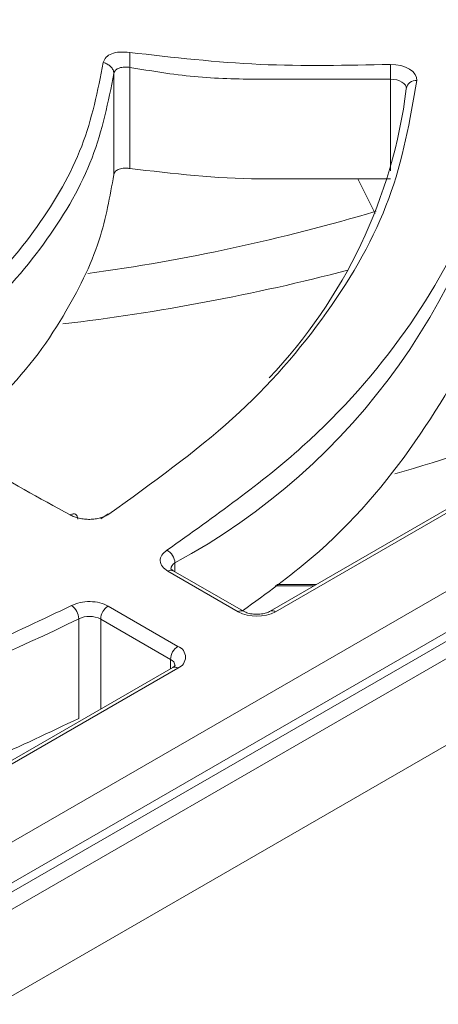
# Model space of a CAD drawing. Header units: millimetres. Extents: x -420 to 420, y -297 to 297.
# Tile 189 of 197: x 336.5 to 344.42, y 215.74 to 234.38. Entities that reach past the tile are written whole.
import ezdxf

# ---------------------------------------------------------------- set-up
doc = ezdxf.new("R2010")
doc.units = ezdxf.units.MM
doc.header["$MEASUREMENT"] = 0
doc.layers.add('layer 1', color=7, linetype='Continuous')

msp = doc.modelspace()

# ---------------------------------------------------------------- linework, layer by layer
at = {"layer": 'layer 1', "color": 7, "lineweight": 9}
for points in [[(308.3088, 201.3498), (308.3088, 201.3498), (371.095, 237.5958), (371.095, 237.5958)], [(370.7398, 235.75), (370.7398, 235.75), (309.0191, 200.1196), (309.0191, 200.1196)], [(312.9277, 205.2884), (312.9277, 205.2884), (365.4971, 235.6361), (365.4971, 235.6361)], [(366.1553, 235.2421), (366.1553, 235.2421), (313.3017, 204.7303), (313.3017, 204.7303)], [(366.4066, 235.2172), (366.4066, 235.2172), (313.5529, 204.7054), (313.5529, 204.7054)], [(338.5842, 233.4754), (338.5842, 233.4754), (338.5842, 231.561), (338.5842, 231.561)], [(338.2834, 231.4447), (338.2834, 231.4447), (338.2834, 233.3597), (338.2834, 233.3597)], [(343.5159, 231.516), (343.5159, 231.516), (343.5159, 233.2517), (343.5159, 233.2517)], [(339.4382, 224.0915), (342.8496, 225.9347), (345.2113, 229.2579), (345.8302, 233.0859)], [(341.2204, 227.5944), (342.6479, 229.0952), (343.5577, 231.0133), (343.8168, 233.0684)], [(342.901, 231.3648), (342.901, 231.3648), (343.2303, 230.7105), (343.2303, 230.7105)], [(337.7875, 229.5702), (339.6353, 229.825), (341.461, 230.22), (343.2487, 230.7523)], [(337.3145, 228.6176), (339.1331, 228.8323), (340.9352, 229.1716), (342.7075, 229.6327)], [(286.9128, 179.9748), (286.9128, 179.9748), (370.7398, 228.367), (370.7398, 228.367)], [(343.5985, 225.7769), (345.4932, 226.3194), (347.3326, 227.0389), (349.0926, 227.9259)], [(348.7925, 227.537), (348.7925, 227.537), (341.2432, 223.1788), (341.2432, 223.1788)], [(348.893, 227.527), (348.893, 227.527), (341.3436, 223.169), (341.3436, 223.169)], [(371.4503, 227.1366), (371.4503, 227.1366), (287.6233, 178.7444), (287.6233, 178.7444)], [(338.0381, 224.9279), (338.0381, 224.9279), (338.1779, 225.02), (338.1779, 225.02)], [(339.4382, 224.0915), (339.4328, 224.1923), (339.3765, 224.2833), (339.2885, 224.3329)], [(339.4382, 224.0915), (339.3937, 224.0684), (339.3647, 224.0239), (339.3611, 223.9743)], [(339.4382, 224.0915), (339.4382, 224.0915), (339.4382, 223.9267), (339.4382, 223.9267)], [(339.4076, 223.9444), (339.3749, 223.959), (339.3365, 223.9554), (339.3074, 223.9343)], [(340.6331, 223.169), (340.6331, 223.169), (339.3074, 223.9343), (339.3074, 223.9343)], [(340.7335, 223.1788), (340.7335, 223.1788), (339.4076, 223.9444), (339.4076, 223.9444)], [(293.3065, 175.4635), (293.3065, 175.4635), (377.1334, 223.8557), (377.1334, 223.8557)], [(341.3324, 223.656), (341.3324, 223.656), (342.0698, 223.656), (342.0698, 223.656)], [(342.1172, 223.6834), (342.1172, 223.6834), (341.3681, 223.6834), (341.3681, 223.6834)], [(378.9094, 223.2405), (378.9094, 223.2405), (294.017, 174.233), (294.017, 174.233)], [(337.6181, 223.0349), (337.6142, 223.1346), (337.5643, 223.2269), (337.4831, 223.2849)], [(338.1757, 223.2753), (338.0913, 223.221), (338.0383, 223.1294), (338.0337, 223.0291)], [(338.1757, 223.2753), (338.1757, 223.2753), (339.4967, 222.5127), (339.4967, 222.5127)], [(340.7335, 223.1788), (340.7009, 223.1936), (340.6625, 223.1899), (340.6331, 223.169)], [(340.6331, 223.169), (340.856, 223.0534), (341.1207, 223.0534), (341.3436, 223.169)], [(341.3436, 223.169), (341.3147, 223.1909), (341.2757, 223.1946), (341.243, 223.1786)], [(322.1318, 219.2964), (327.5067, 219.3838), (332.7954, 220.6606), (337.6181, 223.0349)], [(338.0337, 223.0291), (337.9037, 223.0961), (337.75, 223.0983), (337.6181, 223.0349)], [(337.6181, 221.1482), (337.6181, 221.1482), (337.6181, 223.0349), (337.6181, 223.0349)], [(339.3544, 222.2666), (339.3544, 222.2666), (338.0337, 223.0291), (338.0337, 223.0291)], [(338.0337, 223.0291), (338.0337, 223.0291), (338.0337, 221.3261), (338.0337, 221.3261)], [(339.4967, 222.5127), (339.4121, 222.4586), (339.359, 222.3669), (339.3544, 222.2666)], [(339.4428, 222.1445), (339.437, 222.1978), (339.4034, 222.2444), (339.3544, 222.2666)], [(339.3544, 222.0886), (339.3544, 222.0886), (339.3544, 222.2666), (339.3544, 222.2666)], [(339.3962, 222.1124), (339.3962, 222.1124), (331.8469, 217.7545), (331.8469, 217.7545)], [(339.4967, 222.1027), (339.4967, 222.1027), (331.9473, 217.7445), (331.9473, 217.7445)], [(339.4967, 222.1027), (339.4673, 222.1236), (339.4289, 222.1273), (339.3962, 222.1124)]]:
    msp.add_open_spline(points, degree=3, dxfattribs=at)
for points, knots in [([(338.0831, 233.5641), (338.0976, 233.6003), (338.1122, 233.6366), (338.1404, 233.6674), (338.1404, 233.6674), (338.1649, 233.6945), (338.2, 233.7174), (338.2428, 233.7339), (338.2428, 233.7339), (338.2858, 233.7503), (338.3369, 233.7605), (338.391, 233.7636), (338.391, 233.7636), (338.4526, 233.7673), (338.5184, 233.762), (338.5842, 233.7566)], [0, 0, 0, 0, 0.2, 0.2, 0.2, 0.2, 0.4, 0.4, 0.4, 0.4, 0.6, 0.6, 0.6, 0.6, 1, 1, 1, 1]), ([(338.5842, 233.7568), (338.5842, 233.7484), (338.5842, 233.7401), (338.5842, 233.7304), (338.5842, 233.7304), (338.5842, 233.7211), (338.5842, 233.7104), (338.5842, 233.699), (338.5842, 233.699), (338.5842, 233.6764), (338.5842, 233.6513), (338.5842, 233.6254), (338.5842, 233.6254), (338.5842, 233.5994), (338.5842, 233.5729), (338.5842, 233.5473), (338.5842, 233.5473), (338.5842, 233.5344), (338.5842, 233.5218), (338.5842, 233.5099), (338.5842, 233.5099), (338.5842, 233.4978), (338.5842, 233.4868), (338.5842, 233.4754)], [0, 0, 0, 0, 0.1428571, 0.1428571, 0.1428571, 0.1428571, 0.2857143, 0.2857143, 0.2857143, 0.2857143, 0.4285714, 0.4285714, 0.4285714, 0.4285714, 0.5714286, 0.5714286, 0.5714286, 0.5714286, 0.7142857, 0.7142857, 0.7142857, 0.7142857, 1, 1, 1, 1]), ([(338.5842, 233.7566), (339.4054, 233.663), (340.2267, 233.5692), (341.0514, 233.5318), (341.0514, 233.5318), (341.8705, 233.4946), (342.6931, 233.5131), (343.5159, 233.5315)], [0, 0, 0, 0, 0.3333333, 0.3333333, 0.3333333, 0.3333333, 1, 1, 1, 1]), ([(333.9419, 227.746), (334.5134, 228.1661), (335.085, 228.5863), (335.5765, 229.0363), (335.5765, 229.0363), (336.0682, 229.4866), (336.4795, 229.9667), (336.8313, 230.4609), (336.8313, 230.4609), (337.1832, 230.9552), (337.4753, 231.4635), (337.674, 231.9832), (337.674, 231.9832), (337.8728, 232.5028), (337.9778, 233.0335), (338.0831, 233.5641)], [0, 0, 0, 0, 0.2, 0.2, 0.2, 0.2, 0.4, 0.4, 0.4, 0.4, 0.6, 0.6, 0.6, 0.6, 1, 1, 1, 1]), ([(338.0831, 233.5641), (338.1098, 233.5561), (338.1365, 233.548), (338.1603, 233.5357), (338.1603, 233.5357), (338.1846, 233.5231), (338.2056, 233.5062), (338.2241, 233.4875), (338.2241, 233.4875), (338.2425, 233.4688), (338.2581, 233.4486), (338.2676, 233.4267), (338.2676, 233.4267), (338.2768, 233.4052), (338.2802, 233.3825), (338.2834, 233.3597)], [0, 0, 0, 0, 0.2, 0.2, 0.2, 0.2, 0.4, 0.4, 0.4, 0.4, 0.6, 0.6, 0.6, 0.6, 1, 1, 1, 1]), ([(338.5842, 233.4754), (338.5624, 233.4781), (338.5405, 233.4807), (338.5191, 233.4815), (338.5191, 233.4815), (338.4987, 233.4824), (338.4785, 233.4813), (338.4593, 233.4789), (338.4593, 233.4789), (338.4236, 233.4747), (338.3911, 233.4661), (338.3638, 233.4534), (338.3638, 233.4534), (338.3391, 233.4419), (338.3184, 233.4275), (338.3057, 233.4104), (338.3057, 233.4104), (338.2941, 233.3949), (338.2889, 233.3772), (338.2834, 233.3597)], [0, 0, 0, 0, 0.1666667, 0.1666667, 0.1666667, 0.1666667, 0.3333333, 0.3333333, 0.3333333, 0.3333333, 0.5, 0.5, 0.5, 0.5, 0.6666667, 0.6666667, 0.6666667, 0.6666667, 1, 1, 1, 1]), ([(343.5159, 233.2517), (342.899, 233.2517), (342.2821, 233.2517), (341.6654, 233.2517), (341.6654, 233.2517), (341.5098, 233.2517), (341.3545, 233.2517), (341.1992, 233.2517), (341.1992, 233.2517), (341.1598, 233.2517), (341.1204, 233.2515), (341.081, 233.2515), (341.081, 233.2515), (341.0708, 233.2515), (341.0607, 233.2515), (341.0505, 233.2515), (341.0505, 233.2515), (341.0478, 233.2515), (341.0451, 233.2515), (341.0424, 233.2515), (341.0424, 233.2515), (341.0417, 233.2515), (341.041, 233.2515), (341.0402, 233.2515), (341.0402, 233.2515), (341.04, 233.2515), (341.0398, 233.2515), (341.0396, 233.2515), (341.0396, 233.2515), (341.0395, 233.2515), (341.0395, 233.2515), (341.0392, 233.2515), (341.0392, 233.2515), (340.6268, 233.2515), (340.2128, 233.2613), (339.8037, 233.3001), (339.8037, 233.3001), (339.394, 233.339), (338.9892, 233.4074), (338.5842, 233.4754)], [0, 0, 0, 0, 0.0909091, 0.0909091, 0.0909091, 0.0909091, 0.1818182, 0.1818182, 0.1818182, 0.1818182, 0.2727273, 0.2727273, 0.2727273, 0.2727273, 0.3636364, 0.3636364, 0.3636364, 0.3636364, 0.4545455, 0.4545455, 0.4545455, 0.4545455, 0.5454545, 0.5454545, 0.5454545, 0.5454545, 0.6363636, 0.6363636, 0.6363636, 0.6363636, 0.7272727, 0.7272727, 0.7272727, 0.7272727, 0.8181818, 0.8181818, 0.8181818, 0.8181818, 1, 1, 1, 1]), ([(343.5159, 233.5315), (343.5159, 233.5315), (343.6172, 233.5257), (343.6172, 233.5257), (343.6172, 233.5257), (343.6172, 233.5257), (343.7142, 233.508), (343.7142, 233.508), (343.7142, 233.508), (343.7142, 233.508), (343.8032, 233.4795), (343.8032, 233.4795), (343.8032, 233.4795), (343.8032, 233.4795), (343.8803, 233.4411), (343.8803, 233.4411), (343.8803, 233.4411), (343.8803, 233.4411), (343.9425, 233.3947), (343.9425, 233.3947), (343.9425, 233.3947), (343.9425, 233.3947), (343.9872, 233.3419), (343.9872, 233.3419), (343.9872, 233.3419), (343.9872, 233.3419), (344.0125, 233.285), (344.0125, 233.285), (344.0125, 233.285), (344.0125, 233.285), (344.0174, 233.2263), (344.0174, 233.2263)], [0, 0, 0, 0, 0.1111111, 0.1111111, 0.1111111, 0.1111111, 0.2222222, 0.2222222, 0.2222222, 0.2222222, 0.3333333, 0.3333333, 0.3333333, 0.3333333, 0.4444444, 0.4444444, 0.4444444, 0.4444444, 0.5555556, 0.5555556, 0.5555556, 0.5555556, 0.6666667, 0.6666667, 0.6666667, 0.6666667, 0.7777778, 0.7777778, 0.7777778, 0.7777778, 1, 1, 1, 1]), ([(343.5159, 233.5315), (343.5159, 233.5138), (343.5159, 233.4963), (343.5159, 233.4747), (343.5159, 233.4747), (343.5159, 233.4532), (343.5159, 233.4277), (343.5159, 233.4015), (343.5159, 233.4015), (343.5159, 233.3752), (343.5159, 233.3483), (343.5159, 233.3232), (343.5159, 233.3232), (343.5159, 233.2981), (343.5159, 233.2748), (343.5159, 233.2517)], [0, 0, 0, 0, 0.2, 0.2, 0.2, 0.2, 0.4, 0.4, 0.4, 0.4, 0.6, 0.6, 0.6, 0.6, 1, 1, 1, 1]), ([(338.2834, 233.3597), (338.1771, 232.8233), (338.0709, 232.2868), (337.8697, 231.7613), (337.8697, 231.7613), (337.6688, 231.2362), (337.3733, 230.7217), (337.0174, 230.2219), (337.0174, 230.2219), (336.6616, 229.7217), (336.2452, 229.2358), (335.7481, 228.7803), (335.7481, 228.7803), (335.2508, 228.3248), (334.6728, 227.8997), (334.0945, 227.4745)], [0, 0, 0, 0, 0.2, 0.2, 0.2, 0.2, 0.4, 0.4, 0.4, 0.4, 0.6, 0.6, 0.6, 0.6, 1, 1, 1, 1]), ([(344.0174, 233.2263), (343.8856, 232.4754), (343.7536, 231.7246), (343.4835, 230.9893), (343.4835, 230.9893), (343.2137, 230.254), (342.8054, 229.5343), (342.3093, 228.8354), (342.3093, 228.8354), (341.8132, 228.1364), (341.2289, 227.4582), (340.5274, 226.8251), (340.5274, 226.8251), (339.8259, 226.1918), (339.0072, 225.6034), (338.1884, 225.0151)], [0, 0, 0, 0, 0.2, 0.2, 0.2, 0.2, 0.4, 0.4, 0.4, 0.4, 0.6, 0.6, 0.6, 0.6, 1, 1, 1, 1]), ([(339.2885, 224.3329), (340.1851, 224.9701), (341.0814, 225.6073), (341.8484, 226.2942), (341.8484, 226.2942), (342.6153, 226.9813), (343.2529, 227.7183), (343.793, 228.4784), (343.793, 228.4784), (344.3331, 229.2382), (344.7759, 230.0213), (345.0657, 230.8214), (345.0657, 230.8214), (345.3556, 231.6215), (345.4925, 232.4385), (345.6294, 233.2554)], [0, 0, 0, 0, 0.2, 0.2, 0.2, 0.2, 0.4, 0.4, 0.4, 0.4, 0.6, 0.6, 0.6, 0.6, 1, 1, 1, 1]), ([(343.8161, 233.0928), (343.8161, 233.0928), (343.8139, 233.1035), (343.8139, 233.1035), (343.8139, 233.1035), (343.8139, 233.1035), (343.7986, 233.1377), (343.7986, 233.1377), (343.7986, 233.1377), (343.7986, 233.1377), (343.7719, 233.1694), (343.7719, 233.1694), (343.7719, 233.1694), (343.7719, 233.1694), (343.7345, 233.1973), (343.7345, 233.1973), (343.7345, 233.1973), (343.7345, 233.1973), (343.6883, 233.2204), (343.6883, 233.2204), (343.6883, 233.2204), (343.6883, 233.2204), (343.6348, 233.2374), (343.6348, 233.2374), (343.6348, 233.2374), (343.6348, 233.2374), (343.5766, 233.2481), (343.5766, 233.2481), (343.5766, 233.2481), (343.5766, 233.2481), (343.5159, 233.2517), (343.5159, 233.2517)], [0, 0, 0, 0, 0.1111111, 0.1111111, 0.1111111, 0.1111111, 0.2222222, 0.2222222, 0.2222222, 0.2222222, 0.3333333, 0.3333333, 0.3333333, 0.3333333, 0.4444444, 0.4444444, 0.4444444, 0.4444444, 0.5555556, 0.5555556, 0.5555556, 0.5555556, 0.6666667, 0.6666667, 0.6666667, 0.6666667, 0.7777778, 0.7777778, 0.7777778, 0.7777778, 1, 1, 1, 1]), ([(344.0174, 233.2263), (343.9697, 233.2326), (343.9218, 233.2191), (343.8839, 233.1896), (343.8839, 233.1896), (343.8462, 233.1599), (343.8221, 233.1161), (343.8168, 233.0684)], [0, 0, 0, 0, 0.3333333, 0.3333333, 0.3333333, 0.3333333, 1, 1, 1, 1]), ([(338.5842, 231.561), (338.5624, 231.5636), (338.5405, 231.5663), (338.5189, 231.5668), (338.5189, 231.5668), (338.4984, 231.5676), (338.4783, 231.5666), (338.4593, 231.5642), (338.4593, 231.5642), (338.4235, 231.5598), (338.391, 231.551), (338.3638, 231.5386), (338.3638, 231.5386), (338.3389, 231.527), (338.3184, 231.5124), (338.3055, 231.4953), (338.3055, 231.4953), (338.2941, 231.4798), (338.2889, 231.4621), (338.2834, 231.4447)], [0, 0, 0, 0, 0.1666667, 0.1666667, 0.1666667, 0.1666667, 0.3333333, 0.3333333, 0.3333333, 0.3333333, 0.5, 0.5, 0.5, 0.5, 0.6666667, 0.6666667, 0.6666667, 0.6666667, 1, 1, 1, 1]), ([(343.5159, 231.3648), (342.899, 231.3648), (342.2823, 231.3648), (341.6657, 231.3648), (341.6657, 231.3648), (341.5106, 231.3648), (341.3553, 231.3648), (341.2002, 231.3648), (341.2002, 231.3648), (341.1608, 231.3648), (341.1216, 231.3648), (341.0822, 231.3648), (341.0822, 231.3648), (341.0721, 231.3648), (341.0621, 231.3648), (341.0521, 231.3648), (341.0521, 231.3648), (341.0495, 231.3648), (341.0466, 231.3648), (341.0441, 231.3648), (341.0441, 231.3648), (341.0432, 231.3648), (341.0422, 231.3648), (341.0412, 231.3648), (341.0412, 231.3648), (341.0412, 231.3648), (341.041, 231.3648), (341.041, 231.3648), (341.041, 231.3648), (340.2182, 231.3653), (339.4012, 231.4632), (338.5842, 231.561)], [0, 0, 0, 0, 0.1111111, 0.1111111, 0.1111111, 0.1111111, 0.2222222, 0.2222222, 0.2222222, 0.2222222, 0.3333333, 0.3333333, 0.3333333, 0.3333333, 0.4444444, 0.4444444, 0.4444444, 0.4444444, 0.5555556, 0.5555556, 0.5555556, 0.5555556, 0.6666667, 0.6666667, 0.6666667, 0.6666667, 0.7777778, 0.7777778, 0.7777778, 0.7777778, 1, 1, 1, 1]), ([(338.2834, 231.4447), (338.2093, 231.0304), (338.1353, 230.616), (338.0039, 230.208), (338.0039, 230.208), (337.8464, 229.7193), (337.6069, 229.2399), (337.3232, 228.7673), (337.3232, 228.7673), (336.9924, 228.2169), (336.602, 227.6762), (336.074, 227.1841), (336.074, 227.1841), (335.7849, 226.9143), (335.4541, 226.6591), (335.1236, 226.404)], [0, 0, 0, 0, 0.2, 0.2, 0.2, 0.2, 0.4, 0.4, 0.4, 0.4, 0.6, 0.6, 0.6, 0.6, 1, 1, 1, 1]), ([(345.8302, 231.199), (345.6931, 230.3751), (345.5562, 229.5511), (345.2619, 228.7453), (345.2619, 228.7453), (344.9676, 227.9397), (344.5161, 227.1524), (343.9789, 226.3834), (343.9789, 226.3834), (343.4417, 225.6143), (342.819, 224.8638), (342.0186, 224.1817), (342.0186, 224.1817), (341.6156, 223.8385), (341.1678, 223.5125), (340.7199, 223.1868)], [0, 0, 0, 0, 0.2, 0.2, 0.2, 0.2, 0.4, 0.4, 0.4, 0.4, 0.6, 0.6, 0.6, 0.6, 1, 1, 1, 1]), ([(337.4572, 225.0025), (336.8741, 225.3175), (336.291, 225.6326), (335.7115, 226.0103), (335.7115, 226.0103), (335.1278, 226.3909), (334.5479, 226.8347), (333.9681, 227.2788)], [0, 0, 0, 0, 0.3333333, 0.3333333, 0.3333333, 0.3333333, 1, 1, 1, 1]), ([(337.5993, 224.9203), (337.5972, 224.9405), (337.595, 224.9609), (337.5884, 224.9767), (337.5884, 224.9767), (337.582, 224.9928), (337.5709, 225.0047), (337.5577, 225.0123), (337.5577, 225.0123), (337.5444, 225.02), (337.5287, 225.0236), (337.5116, 225.0212), (337.5116, 225.0212), (337.4944, 225.019), (337.4759, 225.0107), (337.4572, 225.0023)], [0, 0, 0, 0, 0.2, 0.2, 0.2, 0.2, 0.4, 0.4, 0.4, 0.4, 0.6, 0.6, 0.6, 0.6, 1, 1, 1, 1]), ([(338.1884, 225.0151), (338.1643, 225.001), (338.1402, 224.9872), (338.1132, 224.9751), (338.1132, 224.9751), (338.0863, 224.9631), (338.0566, 224.953), (338.0254, 224.9447), (338.0254, 224.9447), (337.9945, 224.9366), (337.9622, 224.9299), (337.929, 224.9253), (337.929, 224.9253), (337.8959, 224.9206), (337.8617, 224.9181), (337.8276, 224.9174), (337.8276, 224.9174), (337.7933, 224.9169), (337.7592, 224.9182), (337.7257, 224.9216), (337.7257, 224.9216), (337.6921, 224.925), (337.6591, 224.9305), (337.6272, 224.9378), (337.6272, 224.9378), (337.5955, 224.9449), (337.5647, 224.9541), (337.5366, 224.9651), (337.5366, 224.9651), (337.5084, 224.9761), (337.4827, 224.9892), (337.4572, 225.0023)], [0, 0, 0, 0, 0.1111111, 0.1111111, 0.1111111, 0.1111111, 0.2222222, 0.2222222, 0.2222222, 0.2222222, 0.3333333, 0.3333333, 0.3333333, 0.3333333, 0.4444444, 0.4444444, 0.4444444, 0.4444444, 0.5555556, 0.5555556, 0.5555556, 0.5555556, 0.6666667, 0.6666667, 0.6666667, 0.6666667, 0.7777778, 0.7777778, 0.7777778, 0.7777778, 1, 1, 1, 1]), ([(339.3074, 223.9343), (339.2674, 223.9631), (339.2274, 223.992), (339.2011, 224.0247), (339.2011, 224.0247), (339.1747, 224.0577), (339.1621, 224.0944), (339.1603, 224.1314), (339.1603, 224.1314), (339.1587, 224.1686), (339.1677, 224.2057), (339.191, 224.2393), (339.191, 224.2393), (339.2141, 224.2728), (339.2513, 224.303), (339.2885, 224.3329)], [0, 0, 0, 0, 0.2, 0.2, 0.2, 0.2, 0.4, 0.4, 0.4, 0.4, 0.6, 0.6, 0.6, 0.6, 1, 1, 1, 1]), ([(339.4076, 223.9444), (339.3925, 223.9549), (339.3774, 223.9658), (339.3693, 223.9724), (339.3693, 223.9724), (339.3611, 223.9795), (339.3604, 223.9821), (339.3596, 223.9848)], [0, 0, 0, 0, 0.3333333, 0.3333333, 0.3333333, 0.3333333, 1, 1, 1, 1]), ([(337.4831, 223.2849), (337.5352, 223.3066), (337.587, 223.3283), (337.6455, 223.3419), (337.6455, 223.3419), (337.7037, 223.3554), (337.7685, 223.3608), (337.8327, 223.3601), (337.8327, 223.3601), (337.8973, 223.3591), (337.9613, 223.3518), (338.0184, 223.3367), (338.0184, 223.3367), (338.0757, 223.3215), (338.1257, 223.2984), (338.1757, 223.2753)], [0, 0, 0, 0, 0.2, 0.2, 0.2, 0.2, 0.4, 0.4, 0.4, 0.4, 0.6, 0.6, 0.6, 0.6, 1, 1, 1, 1]), ([(322.1208, 219.5763), (323.5301, 219.6613), (324.9394, 219.7465), (326.3184, 219.9192), (326.3184, 219.9192), (327.6974, 220.0917), (329.046, 220.3519), (330.3545, 220.6678), (330.3545, 220.6678), (331.6629, 220.9836), (332.931, 221.3552), (334.1123, 221.8006), (334.1123, 221.8006), (335.2938, 222.2461), (336.3884, 222.7655), (337.4831, 223.2849)], [0, 0, 0, 0, 0.2, 0.2, 0.2, 0.2, 0.4, 0.4, 0.4, 0.4, 0.6, 0.6, 0.6, 0.6, 1, 1, 1, 1]), ([(341.2432, 223.1788), (341.2208, 223.1678), (341.1985, 223.1569), (341.171, 223.1477), (341.171, 223.1477), (341.1426, 223.1382), (341.1088, 223.1308), (341.0736, 223.1263), (341.0736, 223.1263), (341.0358, 223.1214), (340.9967, 223.1197), (340.9581, 223.1216), (340.9581, 223.1216), (340.9182, 223.1233), (340.8793, 223.1287), (340.8435, 223.1372), (340.8435, 223.1372), (340.8122, 223.1447), (340.7834, 223.1545), (340.7605, 223.1651), (340.7605, 223.1651), (340.7509, 223.1695), (340.7422, 223.1742), (340.7335, 223.1788)], [0, 0, 0, 0, 0.1428571, 0.1428571, 0.1428571, 0.1428571, 0.2857143, 0.2857143, 0.2857143, 0.2857143, 0.4285714, 0.4285714, 0.4285714, 0.4285714, 0.5714286, 0.5714286, 0.5714286, 0.5714286, 0.7142857, 0.7142857, 0.7142857, 0.7142857, 1, 1, 1, 1]), ([(339.4967, 222.1027), (339.5816, 222.135), (339.6382, 222.2165), (339.6382, 222.3076), (339.6382, 222.3076), (339.6382, 222.3988), (339.5816, 222.4804), (339.4967, 222.5127)], [0, 0, 0, 0, 0.3333333, 0.3333333, 0.3333333, 0.3333333, 1, 1, 1, 1]), ([(339.442, 222.1476), (339.4426, 222.1489), (339.4432, 222.1503), (339.4412, 222.1484), (339.4412, 222.1484), (339.4384, 222.1457), (339.4297, 222.1352), (339.4155, 222.1249), (339.4155, 222.1249), (339.4097, 222.1207), (339.4029, 222.1166), (339.3962, 222.1124)], [0, 0, 0, 0, 0.25, 0.25, 0.25, 0.25, 0.5, 0.5, 0.5, 0.5, 1, 1, 1, 1]), ([(337.6181, 221.1482), (336.5146, 220.6246), (335.4111, 220.101), (334.2202, 219.6519), (334.2202, 219.6519), (333.0292, 219.2028), (331.7509, 218.8283), (330.432, 218.5099), (330.432, 218.5099), (329.1131, 218.1915), (327.7534, 217.9293), (326.3635, 217.7552), (326.3635, 217.7552), (324.9732, 217.5813), (323.5526, 217.4955), (322.1318, 217.4097)], [0, 0, 0, 0, 0.2, 0.2, 0.2, 0.2, 0.4, 0.4, 0.4, 0.4, 0.6, 0.6, 0.6, 0.6, 1, 1, 1, 1])]:
    msp.add_open_spline(points, degree=3, knots=knots, dxfattribs=at)

doc.saveas('drawing.dxf')
